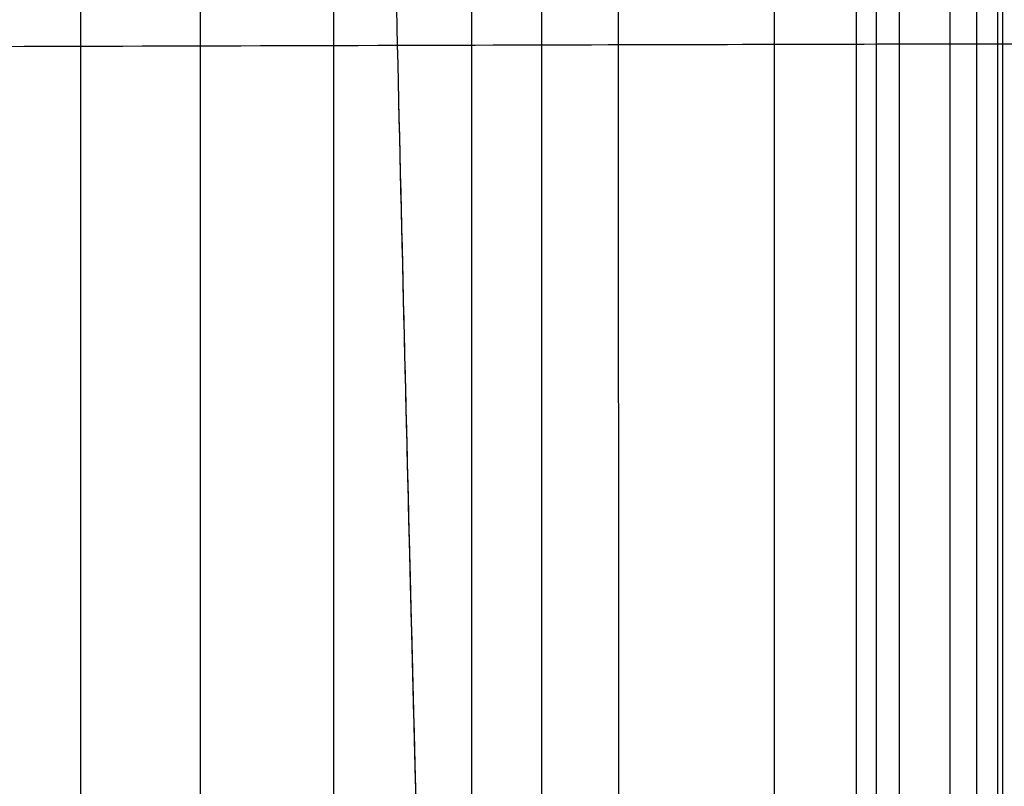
# Model space of a CAD drawing. Header units: millimetres. Extents: x -2518 to 1282, y -1102 to -49.
# Tile 135 of 154: x 913 to 990, y -1039 to -979. Entities that reach past the tile are written whole.
import ezdxf

# ---------------------------------------------------------------- set-up
doc = ezdxf.new("R2010")
doc.units = ezdxf.units.MM
for name, color, linetype, true_color in [('patt2$Calque 04', 7, 'Continuous', 0xffa500), ('patt2$Calque 13', 7, 'Continuous', 0xfebfbf), ('patt2$Calque 20', 7, 'Continuous', 0xf24ad7), ('patt2$SOLIDEE', 7, 'Continuous', 0x3100ff)]:
    doc.layers.add(name, color=color, linetype=linetype, true_color=true_color)

msp = doc.modelspace()

# ---------------------------------------------------------------- linework, layer by layer
at = {"layer": 'patt2$Calque 04'}
for p, q in [((986.018, -1092.634, 387.265), (986.002, -228.855, 387.265)), ((988.129, -1092.634, 387.266), (988.113, -228.854, 387.266)), ((990.171, -1092.634, 387.265), (990.155, -228.855, 387.265)), ((978.638, -1092.634, 383.877), (978.622, -229.765, 383.877)), ((980.21, -1092.634, 385.302), (980.194, -229.355, 385.302)), ((982.008, -1092.634, 386.363), (981.992, -229.092, 386.363)), ((972.161, -1092.634, 377.389), (972.145, -231.886, 377.389)), ((959.872, -1092.634, 365.355), (959.856, -235.573, 365.355)), ((948.288, -1092.634, 353.806), (948.272, -239.079, 353.806)), ((926.893, -1092.635, 328.162), (926.877, -246.74, 328.162)), ((917.465, -1092.635, 314.349), (917.45, -250.921, 314.349)), ((937.41, -1092.634, 42.103), (937.396, -331.801, 42.103))]:
    msp.add_line(p, q, dxfattribs=at)
at = {"layer": 'patt2$Calque 13'}
for points, knots in [([(944.715, -304.004, 35.742), (943.662, -337.715, 37.255), (942.177, -397.57, 39.553), (940.117, -494.439, 42.311), (938.578, -591.729, 43.985), (938.083, -689.52, 44.434), (938.658, -787.332, 43.668), (940.277, -884.672, 41.813), (942.383, -981.538, 39.104), (943.87, -1041.376, 36.995), (944.806, -1074.933, 35.652)], [-1296.54168, -1296.54168, -1296.54168, -1296.54168, -1195.192336, -1093.192346, -991.192356, -889.192366, -787.192377, -685.192387, -583.192397, -481.997481, -481.997481, -481.997481, -481.997481]), ([(944.665, -305.612, -134.186), (943.638, -338.666, -132.708), (942.166, -398.082, -130.432), (940.117, -494.439, -127.689), (938.578, -591.729, -126.015), (938.083, -689.52, -125.566), (938.658, -787.332, -126.332), (940.277, -884.672, -128.187), (942.373, -981.08, -130.883), (943.849, -1040.525, -132.975), (944.766, -1073.498, -134.29)], [-1294.927168, -1294.927168, -1294.927168, -1294.927168, -1195.192336, -1093.192346, -991.192356, -889.192366, -787.192377, -685.192387, -583.192397, -483.442698, -483.442698, -483.442698, -483.442698]), ([(1043.966, -980.462, 35.613), (1007.127, -980.442, 36.955), (943.257, -980.614, 39.071), (842.257, -980.916, 41.942), (741.93, -980.603, 44.178), (641.289, -980.302, 45.187), (540.687, -980.15, 44.238), (440.445, -980.476, 42.003), (339.497, -980.282, 39.112), (275.628, -980.196, 36.977), (238.65, -980.378, 35.619), (238.642, -980.378, 35.618)], [2186.870053, 2186.870053, 2186.870053, 2186.870053, 2288.818066, 2390.818062, 2492.818058, 2594.818054, 2696.81805, 2798.818045, 2900.818041, 3002.818037, 3002.838581, 3002.838581, 3002.838581, 3002.838581]), ([(1042.533, -980.462, -134.335), (1006.298, -980.444, -133.017), (942.82, -980.615, -130.916), (842.257, -980.916, -128.058), (741.93, -980.603, -125.822), (641.289, -980.302, -124.813), (540.687, -980.15, -125.762), (440.445, -980.476, -127.997), (339.929, -980.283, -130.876), (276.454, -980.197, -132.996), (240.086, -980.371, -134.329)], [2188.194003, 2188.194003, 2188.194003, 2188.194003, 2288.818066, 2390.818062, 2492.818058, 2594.818054, 2696.81805, 2798.818045, 2900.818041, 3001.508664, 3001.508664, 3001.508664, 3001.508664])]:
    msp.add_open_spline(points, degree=3, knots=knots, dxfattribs=at)
at = {"layer": 'patt2$Calque 20'}
msp.add_line((989.783, -1099.091, -239.751), (989.766, -153.326, -239.751), dxfattribs=at)
at = {"layer": 'patt2$SOLIDEE'}
for points in [[(953.811, -1099.239, -128.205), (953.805, -736.091, -126.444), (953.798, -372.944, -124.684)], [(953.811, -1091.358, -124.684), (953.804, -732.151, -124.684), (953.798, -372.944, -124.684)], [(953.811, -1091.305, -128.167), (953.805, -732.124, -126.475), (953.798, -372.944, -124.783)]]:
    msp.add_open_spline(points, degree=2, dxfattribs=at)

doc.saveas('drawing.dxf')
